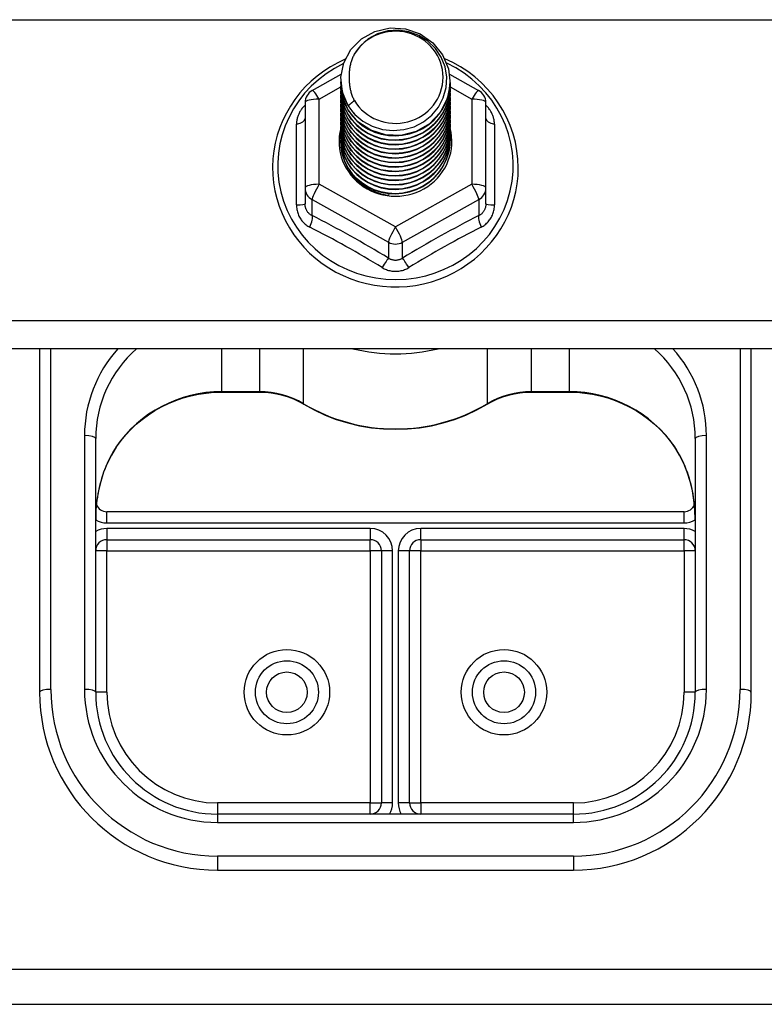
# Model space of a CAD drawing. Header units: inches. Extents: x 56.1 to 140.1, y 40.7 to 61.
# Tile 74 of 89: x 131.5 to 133.6, y 44.6 to 47.4. Entities that reach past the tile are written whole.
import ezdxf

# ---------------------------------------------------------------- set-up
doc = ezdxf.new("R2010")
doc.units = ezdxf.units.IN
doc.header["$MEASUREMENT"] = 0
doc.layers.add('Visible Edges(ANSI)', color=7, linetype='Continuous', lineweight=25)
doc.layers.add('Visible Tangent Edges(ANSI)', color=7, linetype='Continuous', lineweight=25)

msp = doc.modelspace()

# ---------------------------------------------------------------- linework, layer by layer
at = {"layer": 'Visible Edges(ANSI)'}
for p, q in [((132.329, 47.1861), (132.41, 47.2313)), ((132.7148, 47.2317), (132.7966, 47.1861)), ((132.4093, 47.2163), (132.4093, 47.2167)), ((132.4093, 47.2037), (132.4093, 47.2042)), ((132.7163, 47.21), (132.7163, 47.2104)), ((132.4093, 47.1912), (132.4093, 47.1916)), ((132.4093, 47.1787), (132.4093, 47.1791)), ((132.7163, 47.1975), (132.7163, 47.1979)), ((132.7163, 47.1849), (132.7163, 47.1853)), ((132.3089, 47.1517), (132.3089, 46.9121)), ((132.4093, 47.1661), (132.4093, 47.1665)), ((132.4093, 47.1536), (132.4093, 47.154)), ((132.7163, 47.1724), (132.7163, 47.1728)), ((132.7163, 47.1599), (132.7163, 47.1603)), ((132.8167, 46.9121), (132.8167, 47.1517)), ((132.4093, 47.1411), (132.4093, 47.1415)), ((132.4093, 47.1285), (132.4093, 47.1289)), ((132.7163, 47.1473), (132.7163, 47.1477)), ((132.7163, 47.1348), (132.7163, 47.1352)), ((132.7163, 47.1222), (132.7163, 47.1227)), ((132.4093, 47.116), (132.4093, 47.1164)), ((132.4093, 47.1034), (132.4093, 47.1038)), ((132.7163, 47.1097), (132.7163, 47.1101)), ((132.7163, 47.0972), (132.7163, 47.0976)), ((132.4093, 47.0909), (132.4093, 47.0913)), ((132.4093, 47.0784), (132.4093, 47.0788)), ((132.4093, 47.0658), (132.4093, 47.0662)), ((132.7163, 47.0846), (132.7163, 47.085)), ((132.7163, 47.0721), (132.7163, 47.0725)), ((132.4093, 47.0533), (132.4093, 47.0537)), ((132.4093, 47.0407), (132.4093, 47.0412)), ((132.7163, 47.0596), (132.7163, 47.06)), ((132.7163, 47.047), (132.7163, 47.0474)), ((132.3089, 46.9121), (132.3089, 46.8673)), ((132.8167, 46.8673), (132.8167, 46.9121)), ((132.5441, 46.8963), (132.5431, 46.8906)), ((138.5628, 46.4602), (98.9289, 46.4602)), ((131.5628, 46.4602), (131.5628, 45.4948)), ((133.5628, 45.4948), (133.5628, 46.4602)), ((132.0746, 46.3383), (132.1807, 46.3383)), ((132.9449, 46.3383), (133.051, 46.3383)), ((131.7203, 45.4948), (131.7203, 46.208)), ((133.4053, 46.208), (133.4053, 45.4948)), ((133.3738, 46.0022), (131.7518, 46.0022)), ((131.7518, 45.9234), (132.4919, 45.9234)), ((132.6337, 45.9234), (133.3738, 45.9234)), ((132.5234, 45.892), (132.5234, 45.1838)), ((132.6022, 45.1838), (132.6022, 45.892)), ((133.0628, 45.1523), (132.0628, 45.1523)), ((132.0628, 44.9948), (133.0628, 44.9948)), ((105.6878, 44.6179), (133.9378, 44.6179))]:
    msp.add_line(p, q, dxfattribs=at)
at = {"layer": 'Visible Edges(ANSI)', "flags": 128}
for points in [[(132.4302, 47.143), (132.4137, 47.1815), (132.4094, 47.223), (132.4175, 47.264), (132.4373, 47.301), (132.4673, 47.3312), (132.5051, 47.3519), (132.5475, 47.3615), (132.5911, 47.3591), (132.6325, 47.3449), (132.6682, 47.32), (132.6954, 47.2864), (132.7118, 47.2467), (132.7162, 47.2041), (132.7082, 47.162), (132.6884, 47.1237), (132.6584, 47.0924), (132.6207, 47.0705), (132.5783, 47.0598), (132.5346, 47.061), (132.4932, 47.074), (132.4575, 47.0977), (132.4303, 47.1302), (132.4138, 47.1688), (132.4094, 47.2102)], [(132.4488, 47.1183), (132.4715, 47.0995), (132.4977, 47.0853), (132.5263, 47.0764), (132.5561, 47.0732), (132.5861, 47.0758), (132.615, 47.0841), (132.6416, 47.0979), (132.6648, 47.1166), (132.6836, 47.1394), (132.6972, 47.1656), (132.7051, 47.1938), (132.7068, 47.223), (132.7022, 47.2519), (132.6916, 47.2793), (132.6753, 47.3039), (132.654, 47.3246), (132.6288, 47.3405), (132.6006, 47.3508), (132.5709, 47.3551), (132.541, 47.353), (132.5123, 47.3447), (132.4863, 47.3306), (132.4641, 47.3112), (132.447, 47.2876)], [(132.447, 47.2876), (132.4457, 47.2851), (132.4445, 47.2826), (132.4433, 47.28), (132.4422, 47.2774), (132.4412, 47.2748), (132.4402, 47.2721), (132.4392, 47.2695), (132.4384, 47.2668), (132.4376, 47.2641), (132.4368, 47.2614), (132.4361, 47.2587), (132.4355, 47.2559), (132.435, 47.2532), (132.4345, 47.2504), (132.4341, 47.2476), (132.4337, 47.2448), (132.4334, 47.2421), (132.4331, 47.2393), (132.433, 47.2365), (132.4329, 47.2337), (132.4328, 47.2309), (132.4328, 47.2281), (132.4329, 47.2253), (132.4331, 47.2224)], [(132.4214, 47.2737), (132.4006, 47.2638), (132.3806, 47.2527), (132.3614, 47.2402), (132.3431, 47.2265), (132.3258, 47.2117), (132.3095, 47.1958), (132.2944, 47.1788), (132.2804, 47.1609), (132.2678, 47.1421), (132.2564, 47.1225), (132.2464, 47.1022), (132.2379, 47.0814), (132.2308, 47.06), (132.2252, 47.0382), (132.2212, 47.016), (132.2186, 46.9937), (132.2177, 46.9712), (132.2182, 46.9487), (132.2204, 46.9264), (132.2241, 46.9042), (132.2293, 46.8823), (132.236, 46.8608), (132.2442, 46.8397), (132.2538, 46.8193), (132.2648, 46.7996), (132.2772, 46.7806), (132.2908, 46.7624), (132.3056, 46.7452), (132.3216, 46.729), (132.3387, 46.7139), (132.3568, 46.6999), (132.3758, 46.6872), (132.3956, 46.6757), (132.4162, 46.6655), (132.4374, 46.6567), (132.4591, 46.6492), (132.4814, 46.6432), (132.504, 46.6387), (132.5268, 46.6356), (132.5498, 46.634), (132.5729, 46.6339), (132.5959, 46.6353), (132.6188, 46.6382), (132.6414, 46.6426), (132.6637, 46.6484), (132.6856, 46.6557), (132.7068, 46.6643), (132.7275, 46.6743), (132.7474, 46.6857), (132.7665, 46.6983), (132.7847, 46.7121), (132.8019, 46.7271), (132.818, 46.7432), (132.833, 46.7602), (132.8468, 46.7783), (132.8593, 46.7972), (132.8705, 46.8168), (132.8803, 46.8372), (132.8887, 46.8581), (132.8956, 46.8796), (132.901, 46.9014), (132.9048, 46.9236), (132.9072, 46.946), (132.908, 46.9684)], [(132.908, 46.9684), (132.907, 46.9927), (132.9043, 47.0167), (132.8998, 47.0406), (132.8936, 47.064), (132.8856, 47.087), (132.8759, 47.1093), (132.8645, 47.1309), (132.8517, 47.1516), (132.8373, 47.1714), (132.8214, 47.19), (132.8042, 47.2076), (132.7858, 47.2238), (132.7662, 47.2388), (132.7456, 47.2523), (132.724, 47.2643), (132.7016, 47.2748)], [(132.4093, 47.2163), (132.4093, 47.2118), (132.4095, 47.2073), (132.4099, 47.2029), (132.4104, 47.1984), (132.411, 47.194), (132.4118, 47.1896), (132.4128, 47.1852), (132.4138, 47.1808), (132.415, 47.1765), (132.4164, 47.1722), (132.4179, 47.168), (132.4195, 47.1638), (132.4212, 47.1596), (132.4231, 47.1555), (132.4251, 47.1515), (132.4273, 47.1475), (132.4295, 47.1436), (132.4319, 47.1397), (132.4344, 47.136), (132.4371, 47.1323), (132.4398, 47.1286), (132.4427, 47.1251), (132.4457, 47.1217), (132.4488, 47.1183)], [(132.4093, 47.2037), (132.4106, 47.1846), (132.4145, 47.1658), (132.4209, 47.1477), (132.4298, 47.1306), (132.441, 47.1147), (132.4542, 47.1003), (132.4693, 47.0878), (132.486, 47.0773), (132.504, 47.0689), (132.5231, 47.0629), (132.5428, 47.0594), (132.5628, 47.0584), (132.5828, 47.0599), (132.6025, 47.064), (132.6216, 47.0705), (132.6396, 47.0793), (132.6563, 47.0904), (132.6714, 47.1035), (132.6846, 47.1183), (132.6958, 47.1347), (132.7047, 47.1524), (132.7111, 47.1711), (132.715, 47.1904), (132.7163, 47.21)], [(132.7162, 47.204), (132.7157, 47.1838), (132.7124, 47.1638), (132.7064, 47.1445), (132.6978, 47.1261), (132.6868, 47.109), (132.6735, 47.0935), (132.6583, 47.0798), (132.6413, 47.0682), (132.6229, 47.0589), (132.6035, 47.0521), (132.5833, 47.0479), (132.5627, 47.0463), (132.5422, 47.0474), (132.522, 47.0511), (132.5025, 47.0574), (132.4842, 47.0662), (132.4672, 47.0772), (132.452, 47.0904), (132.4387, 47.1054), (132.4277, 47.122), (132.4192, 47.1398), (132.4132, 47.1586), (132.4099, 47.178), (132.4094, 47.1977)], [(132.4331, 47.2224), (132.4329, 47.2196), (132.4329, 47.2168), (132.4329, 47.214), (132.4329, 47.2112), (132.433, 47.2084), (132.4332, 47.2056), (132.4335, 47.2028), (132.4338, 47.2001), (132.4342, 47.1973), (132.4346, 47.1945), (132.4351, 47.1918), (132.4357, 47.189), (132.4363, 47.1863), (132.437, 47.1835), (132.4378, 47.1808), (132.4386, 47.1781), (132.4395, 47.1755), (132.4404, 47.1728), (132.4414, 47.1702), (132.4425, 47.1675), (132.4436, 47.165), (132.4448, 47.1624), (132.446, 47.1599), (132.4473, 47.1573)], [(132.4093, 47.1912), (132.4106, 47.1721), (132.4145, 47.1533), (132.4209, 47.1352), (132.4298, 47.118), (132.441, 47.1021), (132.4542, 47.0878), (132.4693, 47.0752), (132.486, 47.0647), (132.504, 47.0564), (132.5231, 47.0504), (132.5428, 47.0469), (132.5628, 47.0459), (132.5828, 47.0474), (132.6025, 47.0514), (132.6216, 47.058), (132.6396, 47.0668), (132.6563, 47.0779), (132.6714, 47.0909), (132.6846, 47.1058), (132.6958, 47.1222), (132.7047, 47.1399), (132.7111, 47.1585), (132.715, 47.1778), (132.7163, 47.1975)], [(132.4093, 47.1787), (132.4106, 47.1595), (132.4145, 47.1408), (132.4209, 47.1226), (132.4298, 47.1055), (132.441, 47.0896), (132.4542, 47.0752), (132.4693, 47.0627), (132.486, 47.0522), (132.504, 47.0438), (132.5231, 47.0379), (132.5428, 47.0343), (132.5628, 47.0333), (132.5828, 47.0349), (132.6025, 47.0389), (132.6216, 47.0454), (132.6396, 47.0543), (132.6563, 47.0653), (132.6714, 47.0784), (132.6846, 47.0932), (132.6958, 47.1097), (132.7047, 47.1273), (132.7111, 47.146), (132.715, 47.1653), (132.7163, 47.1849)], [(132.7162, 47.1914), (132.7157, 47.1712), (132.7124, 47.1513), (132.7064, 47.132), (132.6978, 47.1136), (132.6868, 47.0965), (132.6735, 47.0809), (132.6583, 47.0673), (132.6413, 47.0557), (132.6229, 47.0464), (132.6035, 47.0396), (132.5833, 47.0353), (132.5627, 47.0337), (132.5422, 47.0348), (132.522, 47.0385), (132.5025, 47.0449), (132.4842, 47.0536), (132.4672, 47.0647), (132.452, 47.0778), (132.4387, 47.0928), (132.4277, 47.1094), (132.4192, 47.1273), (132.4132, 47.1461), (132.4099, 47.1655), (132.4094, 47.1851)], [(132.7162, 47.1789), (132.7157, 47.1587), (132.7124, 47.1388), (132.7064, 47.1194), (132.6978, 47.101), (132.6868, 47.0839), (132.6735, 47.0684), (132.6583, 47.0547), (132.6413, 47.0431), (132.6229, 47.0339), (132.6035, 47.027), (132.5833, 47.0228), (132.5627, 47.0212), (132.5422, 47.0223), (132.522, 47.026), (132.5025, 47.0323), (132.4842, 47.0411), (132.4672, 47.0521), (132.452, 47.0653), (132.4387, 47.0803), (132.4277, 47.0969), (132.4192, 47.1147), (132.4132, 47.1335), (132.4099, 47.153), (132.4094, 47.1726)], [(132.4093, 47.1661), (132.4106, 47.147), (132.4145, 47.1282), (132.4209, 47.1101), (132.4298, 47.0929), (132.441, 47.077), (132.4542, 47.0627), (132.4693, 47.0502), (132.486, 47.0396), (132.504, 47.0313), (132.5231, 47.0253), (132.5428, 47.0218), (132.5628, 47.0208), (132.5828, 47.0223), (132.6025, 47.0264), (132.6216, 47.0329), (132.6396, 47.0417), (132.6563, 47.0528), (132.6714, 47.0658), (132.6846, 47.0807), (132.6958, 47.0971), (132.7047, 47.1148), (132.7111, 47.1334), (132.715, 47.1528), (132.7163, 47.1724)], [(132.4093, 47.1536), (132.4106, 47.1345), (132.4145, 47.1157), (132.4209, 47.0976), (132.4298, 47.0804), (132.441, 47.0645), (132.4542, 47.0502), (132.4693, 47.0376), (132.486, 47.0271), (132.504, 47.0188), (132.5231, 47.0128), (132.5428, 47.0093), (132.5628, 47.0082), (132.5828, 47.0098), (132.6025, 47.0138), (132.6216, 47.0203), (132.6396, 47.0292), (132.6563, 47.0402), (132.6714, 47.0533), (132.6846, 47.0682), (132.6958, 47.0846), (132.7047, 47.1023), (132.7111, 47.1209), (132.715, 47.1402), (132.7163, 47.1599)], [(132.7162, 47.1663), (132.7157, 47.1461), (132.7124, 47.1262), (132.7064, 47.1069), (132.6978, 47.0885), (132.6868, 47.0714), (132.6735, 47.0559), (132.6583, 47.0422), (132.6413, 47.0306), (132.6229, 47.0213), (132.6035, 47.0145), (132.5833, 47.0103), (132.5627, 47.0087), (132.5422, 47.0097), (132.522, 47.0135), (132.5025, 47.0198), (132.4842, 47.0285), (132.4672, 47.0396), (132.452, 47.0528), (132.4387, 47.0678), (132.4277, 47.0844), (132.4192, 47.1022), (132.4132, 47.121), (132.4099, 47.1404), (132.4094, 47.1601)], [(132.7162, 47.1538), (132.7157, 47.1336), (132.7124, 47.1137), (132.7064, 47.0943), (132.6978, 47.076), (132.6868, 47.0589), (132.6735, 47.0433), (132.6583, 47.0296), (132.6413, 47.0181), (132.6229, 47.0088), (132.6035, 47.002), (132.5833, 46.9977), (132.5627, 46.9961), (132.5422, 46.9972), (132.522, 47.0009), (132.5025, 47.0072), (132.4842, 47.016), (132.4672, 47.0271), (132.452, 47.0402), (132.4387, 47.0552), (132.4277, 47.0718), (132.4192, 47.0897), (132.4132, 47.1085), (132.4099, 47.1279), (132.4094, 47.1475)], [(132.4473, 47.1573), (132.4466, 47.1567), (132.4459, 47.1561), (132.4452, 47.1555), (132.4444, 47.1549), (132.4437, 47.1543), (132.443, 47.1537), (132.4423, 47.1531), (132.4416, 47.1525), (132.4409, 47.1519), (132.4402, 47.1513), (132.4394, 47.1507), (132.4387, 47.1501), (132.438, 47.1495), (132.4373, 47.1489), (132.4366, 47.1483), (132.4359, 47.1477), (132.4352, 47.1471), (132.4344, 47.1466), (132.4337, 47.146), (132.433, 47.1454), (132.4323, 47.1448), (132.4316, 47.1442), (132.4309, 47.1436), (132.4302, 47.143)], [(132.4093, 47.1411), (132.4106, 47.1219), (132.4145, 47.1031), (132.4209, 47.085), (132.4298, 47.0679), (132.441, 47.052), (132.4542, 47.0376), (132.4693, 47.0251), (132.486, 47.0146), (132.504, 47.0062), (132.5231, 47.0002), (132.5428, 46.9967), (132.5628, 46.9957), (132.5828, 46.9972), (132.6025, 47.0013), (132.6216, 47.0078), (132.6396, 47.0166), (132.6563, 47.0277), (132.6714, 47.0408), (132.6846, 47.0556), (132.6958, 47.072), (132.7047, 47.0897), (132.7111, 47.1084), (132.715, 47.1277), (132.7163, 47.1473)], [(132.4093, 47.1285), (132.4106, 47.1094), (132.4145, 47.0906), (132.4209, 47.0725), (132.4298, 47.0553), (132.441, 47.0394), (132.4542, 47.0251), (132.4693, 47.0125), (132.486, 47.002), (132.504, 46.9937), (132.5231, 46.9877), (132.5428, 46.9842), (132.5628, 46.9832), (132.5828, 46.9847), (132.6025, 46.9888), (132.6216, 46.9953), (132.6396, 47.0041), (132.6563, 47.0152), (132.6714, 47.0282), (132.6846, 47.0431), (132.6958, 47.0595), (132.7047, 47.0772), (132.7111, 47.0958), (132.715, 47.1151), (132.7163, 47.1348)], [(132.4093, 47.116), (132.4106, 47.0969), (132.4145, 47.0781), (132.4209, 47.0599), (132.4298, 47.0428), (132.441, 47.0269), (132.4542, 47.0126), (132.4693, 47), (132.486, 46.9895), (132.504, 46.9812), (132.5231, 46.9752), (132.5428, 46.9716), (132.5628, 46.9706), (132.5828, 46.9722), (132.6025, 46.9762), (132.6216, 46.9827), (132.6396, 46.9916), (132.6563, 47.0026), (132.6714, 47.0157), (132.6846, 47.0306), (132.6958, 47.047), (132.7047, 47.0646), (132.7111, 47.0833), (132.715, 47.1026), (132.7163, 47.1222)], [(132.7162, 47.1413), (132.7157, 47.1211), (132.7124, 47.1011), (132.7064, 47.0818), (132.6978, 47.0634), (132.6868, 47.0463), (132.6735, 47.0308), (132.6583, 47.0171), (132.6413, 47.0055), (132.6229, 46.9962), (132.6035, 46.9894), (132.5833, 46.9852), (132.5627, 46.9836), (132.5422, 46.9847), (132.522, 46.9884), (132.5025, 46.9947), (132.4842, 47.0035), (132.4672, 47.0145), (132.452, 47.0277), (132.4387, 47.0427), (132.4277, 47.0593), (132.4192, 47.0771), (132.4132, 47.0959), (132.4099, 47.1153), (132.4094, 47.135)], [(132.7162, 47.1287), (132.7157, 47.1085), (132.7124, 47.0886), (132.7064, 47.0693), (132.6978, 47.0509), (132.6868, 47.0338), (132.6735, 47.0182), (132.6583, 47.0046), (132.6413, 46.993), (132.6229, 46.9837), (132.6035, 46.9769), (132.5833, 46.9726), (132.5627, 46.971), (132.5422, 46.9721), (132.522, 46.9759), (132.5025, 46.9822), (132.4842, 46.9909), (132.4672, 47.002), (132.452, 47.0151), (132.4387, 47.0302), (132.4277, 47.0467), (132.4192, 47.0646), (132.4132, 47.0834), (132.4099, 47.1028), (132.4094, 47.1224)], [(132.4093, 47.1034), (132.4106, 47.0843), (132.4145, 47.0655), (132.4209, 47.0474), (132.4298, 47.0302), (132.441, 47.0144), (132.4542, 47), (132.4693, 46.9875), (132.486, 46.9769), (132.504, 46.9686), (132.5231, 46.9626), (132.5428, 46.9591), (132.5628, 46.9581), (132.5828, 46.9596), (132.6025, 46.9637), (132.6216, 46.9702), (132.6396, 46.979), (132.6563, 46.9901), (132.6714, 47.0031), (132.6846, 47.018), (132.6958, 47.0344), (132.7047, 47.0521), (132.7111, 47.0708), (132.715, 47.0901), (132.7163, 47.1097)], [(132.4093, 47.0909), (132.4106, 47.0718), (132.4145, 47.053), (132.4209, 47.0349), (132.4298, 47.0177), (132.441, 47.0018), (132.4542, 46.9875), (132.4693, 46.9749), (132.486, 46.9644), (132.504, 46.9561), (132.5231, 46.9501), (132.5428, 46.9466), (132.5628, 46.9456), (132.5828, 46.9471), (132.6025, 46.9511), (132.6216, 46.9576), (132.6396, 46.9665), (132.6563, 46.9775), (132.6714, 46.9906), (132.6846, 47.0055), (132.6958, 47.0219), (132.7047, 47.0396), (132.7111, 47.0582), (132.715, 47.0775), (132.7163, 47.0972)], [(132.7162, 47.1162), (132.7157, 47.096), (132.7124, 47.0761), (132.7064, 47.0567), (132.6978, 47.0383), (132.6868, 47.0212), (132.6735, 47.0057), (132.6583, 46.992), (132.6413, 46.9805), (132.6229, 46.9712), (132.6035, 46.9643), (132.5833, 46.9601), (132.5627, 46.9585), (132.5422, 46.9596), (132.522, 46.9633), (132.5025, 46.9696), (132.4842, 46.9784), (132.4672, 46.9895), (132.452, 47.0026), (132.4387, 47.0176), (132.4277, 47.0342), (132.4192, 47.0521), (132.4132, 47.0709), (132.4099, 47.0903), (132.4094, 47.1099)], [(132.7162, 47.1036), (132.7157, 47.0835), (132.7124, 47.0635), (132.7064, 47.0442), (132.6978, 47.0258), (132.6868, 47.0087), (132.6735, 46.9932), (132.6583, 46.9795), (132.6413, 46.9679), (132.6229, 46.9586), (132.6035, 46.9518), (132.5833, 46.9476), (132.5627, 46.946), (132.5422, 46.947), (132.522, 46.9508), (132.5025, 46.9571), (132.4842, 46.9659), (132.4672, 46.9769), (132.452, 46.9901), (132.4387, 47.0051), (132.4277, 47.0217), (132.4192, 47.0395), (132.4132, 47.0583), (132.4099, 47.0777), (132.4094, 47.0974)], [(132.4093, 47.0784), (132.4106, 47.0592), (132.4145, 47.0405), (132.4209, 47.0223), (132.4298, 47.0052), (132.441, 46.9893), (132.4542, 46.9749), (132.4693, 46.9624), (132.486, 46.9519), (132.504, 46.9435), (132.5231, 46.9376), (132.5428, 46.934), (132.5628, 46.933), (132.5828, 46.9345), (132.6025, 46.9386), (132.6216, 46.9451), (132.6396, 46.954), (132.6563, 46.965), (132.6714, 46.9781), (132.6846, 46.9929), (132.6958, 47.0093), (132.7047, 47.027), (132.7111, 47.0457), (132.715, 47.065), (132.7163, 47.0846)], [(132.4093, 47.0658), (132.4106, 47.0467), (132.4145, 47.0279), (132.4209, 47.0098), (132.4298, 46.9926), (132.441, 46.9767), (132.4542, 46.9624), (132.4693, 46.9499), (132.486, 46.9393), (132.504, 46.931), (132.5231, 46.925), (132.5428, 46.9215), (132.5628, 46.9205), (132.5828, 46.922), (132.6025, 46.9261), (132.6216, 46.9326), (132.6396, 46.9414), (132.6563, 46.9525), (132.6714, 46.9655), (132.6846, 46.9804), (132.6958, 46.9968), (132.7047, 47.0145), (132.7111, 47.0331), (132.715, 47.0524), (132.7163, 47.0721)], [(132.7162, 47.0911), (132.7157, 47.0709), (132.7124, 47.051), (132.7064, 47.0316), (132.6978, 47.0133), (132.6868, 46.9962), (132.6735, 46.9806), (132.6583, 46.967), (132.6413, 46.9554), (132.6229, 46.9461), (132.6035, 46.9393), (132.5833, 46.935), (132.5627, 46.9334), (132.5422, 46.9345), (132.522, 46.9382), (132.5025, 46.9445), (132.4842, 46.9533), (132.4672, 46.9644), (132.452, 46.9775), (132.4387, 46.9925), (132.4277, 47.0091), (132.4192, 47.027), (132.4132, 47.0458), (132.4099, 47.0652), (132.4094, 47.0848)], [(132.7162, 47.0786), (132.7157, 47.0584), (132.7124, 47.0384), (132.7064, 47.0191), (132.6978, 47.0007), (132.6868, 46.9836), (132.6735, 46.9681), (132.6583, 46.9544), (132.6413, 46.9428), (132.6229, 46.9336), (132.6035, 46.9267), (132.5833, 46.9225), (132.5627, 46.9209), (132.5422, 46.922), (132.522, 46.9257), (132.5025, 46.932), (132.4842, 46.9408), (132.4672, 46.9518), (132.452, 46.965), (132.4387, 46.98), (132.4277, 46.9966), (132.4192, 47.0144), (132.4132, 47.0332), (132.4099, 47.0526), (132.4094, 47.0723)], [(132.7162, 47.066), (132.7157, 47.0458), (132.7124, 47.0259), (132.7064, 47.0066), (132.6978, 46.9882), (132.6868, 46.9711), (132.6735, 46.9556), (132.6583, 46.9419), (132.6413, 46.9303), (132.6229, 46.921), (132.6035, 46.9142), (132.5833, 46.9099), (132.5627, 46.9084), (132.5422, 46.9094), (132.522, 46.9132), (132.5025, 46.9195), (132.4842, 46.9282), (132.4672, 46.9393), (132.452, 46.9525), (132.4387, 46.9675), (132.4277, 46.984), (132.4192, 47.0019), (132.4132, 47.0207), (132.4099, 47.0401), (132.4094, 47.0598)], [(132.4093, 47.0533), (132.4106, 47.0342), (132.4145, 47.0154), (132.4209, 46.9972), (132.4298, 46.9801), (132.441, 46.9642), (132.4542, 46.9499), (132.4693, 46.9373), (132.486, 46.9268), (132.504, 46.9185), (132.5231, 46.9125), (132.5428, 46.9089), (132.5628, 46.9079), (132.5828, 46.9095), (132.6025, 46.9135), (132.6216, 46.92), (132.6396, 46.9289), (132.6563, 46.9399), (132.6714, 46.953), (132.6846, 46.9679), (132.6958, 46.9843), (132.7047, 47.0019), (132.7111, 47.0206), (132.715, 47.0399), (132.7163, 47.0596)], [(132.4093, 47.0407), (132.4106, 47.0216), (132.4145, 47.0028), (132.4209, 46.9847), (132.4298, 46.9676), (132.441, 46.9517), (132.4542, 46.9373), (132.4693, 46.9248), (132.486, 46.9142), (132.504, 46.9059), (132.5231, 46.8999), (132.5428, 46.8964), (132.5628, 46.8954), (132.5828, 46.8969), (132.6025, 46.901), (132.6216, 46.9075), (132.6396, 46.9163), (132.6563, 46.9274), (132.6714, 46.9405), (132.6846, 46.9553), (132.6958, 46.9717), (132.7047, 46.9894), (132.7111, 47.0081), (132.715, 47.0274), (132.7163, 47.047)], [(132.7162, 47.0535), (132.7157, 47.0333), (132.7124, 47.0134), (132.7064, 46.994), (132.6978, 46.9757), (132.6868, 46.9585), (132.6735, 46.943), (132.6583, 46.9293), (132.6413, 46.9178), (132.6229, 46.9085), (132.6035, 46.9017), (132.5833, 46.8974), (132.5627, 46.8958), (132.5422, 46.8969), (132.522, 46.9006), (132.5025, 46.9069), (132.4842, 46.9157), (132.4672, 46.9268), (132.452, 46.9399), (132.4387, 46.9549), (132.4277, 46.9715), (132.4192, 46.9894), (132.4132, 47.0082), (132.4099, 47.0276), (132.4094, 47.0472)], [(132.5431, 46.8906), (132.5361, 46.8918), (132.5293, 46.8932), (132.5225, 46.8949), (132.5159, 46.8969), (132.5093, 46.8992), (132.5029, 46.9017), (132.4965, 46.9046), (132.4903, 46.9077), (132.4843, 46.9111), (132.4784, 46.9147), (132.4727, 46.9186), (132.4672, 46.9228), (132.4619, 46.9271), (132.4568, 46.9317), (132.4519, 46.9365), (132.4473, 46.9415), (132.4429, 46.9468), (132.4387, 46.9522), (132.4348, 46.9578), (132.4312, 46.9635), (132.4279, 46.9694), (132.4248, 46.9755), (132.4221, 46.9816), (132.4196, 46.9879)], [(131.7779, 46.1834), (131.7904, 46.2007), (131.804, 46.2173), (131.8187, 46.233), (131.8344, 46.2479), (131.851, 46.2617), (131.8685, 46.2746), (131.8867, 46.2864), (131.9057, 46.297), (131.9253, 46.3066), (131.9456, 46.3149), (131.9663, 46.322), (131.9875, 46.3279), (132.0089, 46.3324), (132.0307, 46.3357), (132.0526, 46.3377), (132.0746, 46.3383)], [(132.1807, 46.3383), (132.1971, 46.3378), (132.2134, 46.3362), (132.2295, 46.3334), (132.2454, 46.3297), (132.2609, 46.3248), (132.2761, 46.319), (132.2908, 46.3121), (132.305, 46.3043)], [(132.8206, 46.3043), (132.8347, 46.3121), (132.8495, 46.319), (132.8647, 46.3248), (132.8802, 46.3297), (132.8961, 46.3334), (132.9122, 46.3362), (132.9285, 46.3378), (132.9449, 46.3383)], [(133.051, 46.3383), (133.073, 46.3377), (133.0949, 46.3357), (133.1167, 46.3324), (133.1381, 46.3279), (133.1593, 46.322), (133.18, 46.3149), (133.2002, 46.3066), (133.2199, 46.297), (133.2389, 46.2864), (133.2571, 46.2746), (133.2746, 46.2617), (133.2912, 46.2479), (133.3069, 46.233), (133.3216, 46.2173), (133.3352, 46.2007), (133.3477, 46.1834)], [(132.305, 46.3043), (132.3345, 46.2881), (132.3651, 46.2738), (132.3966, 46.2617), (132.4289, 46.2516), (132.4618, 46.2438), (132.4952, 46.2382), (132.5289, 46.2348), (132.5628, 46.2337), (132.5967, 46.2348), (132.6304, 46.2382), (132.6638, 46.2438), (132.6967, 46.2516), (132.729, 46.2617), (132.7605, 46.2738), (132.7911, 46.2881), (132.8206, 46.3043)], [(131.7779, 46.1834), (131.7709, 46.1726), (131.7644, 46.1613), (131.7526, 46.1376), (131.7426, 46.1128), (131.7346, 46.0872), (131.7283, 46.061), (131.7238, 46.0344), (131.7212, 46.0075), (131.7203, 45.9807)], [(133.4053, 45.9807), (133.4044, 46.0075), (133.4018, 46.0344), (133.3973, 46.061), (133.391, 46.0872), (133.383, 46.1128), (133.373, 46.1376), (133.3612, 46.1613), (133.3547, 46.1726), (133.3477, 46.1834)]]:
    msp.add_lwpolyline(points, dxfattribs=at)
at = {"layer": 'Visible Edges(ANSI)'}
for centre in [(132.2577, 45.4948), (132.8679, 45.4948)]:
    msp.add_circle(centre, 0.0886, dxfattribs=at)
for centre, radius, start, end in [((132.3482, 47.1517), 0.0394, 119.1745, 180), ((132.7774, 47.1517), 0.0394, 0, 60.8255), ((131.7518, 46.0337), 0.0315, 201.1481, 270), ((133.3738, 46.0337), 0.0315, 270, 338.8519), ((131.7518, 45.892), 0.0315, 90, 180), ((132.4919, 45.892), 0.0315, 0, 90), ((132.6337, 45.892), 0.0315, 90, 180), ((133.3738, 45.892), 0.0315, 0, 90), ((132.0628, 45.4948), 0.5, 180, 270), ((132.0628, 45.4948), 0.3425, 180, 270), ((133.0628, 45.4948), 0.3425, 270, 0), ((133.0628, 45.4948), 0.5, 270, 0), ((132.4919, 45.1838), 0.0315, 270, 0), ((132.6337, 45.1838), 0.0315, 180, 270)]:
    msp.add_arc(centre, radius, start, end, dxfattribs=at)
for centre, major_axis, start_param, end_param in [((132.5628, 47.2228), (0.1339, 0), 3.671471, 8.899926), ((132.5628, 47.2177), (0.1535, 0), 3.669461, 3.875388), ((132.5628, 47.042), (-0.1585, 0), 6.033204, 9.676411)]:
    msp.add_ellipse(centre, major_axis=major_axis, ratio=0.966998, start_param=start_param, end_param=end_param, dxfattribs=at)
at = {"layer": 'Visible Tangent Edges(ANSI)'}
for p, q in [((98.9289, 47.3848), (138.5628, 47.3848)), ((132.3482, 47.1617), (132.4093, 47.1959)), ((132.7163, 47.1958), (132.7774, 47.1617)), ((132.3482, 46.9222), (132.3482, 47.1617)), ((132.7774, 47.1617), (132.7774, 46.9222)), ((132.2846, 46.8644), (132.2846, 47.0916)), ((132.841, 47.0916), (132.841, 46.8644)), ((132.5628, 46.8024), (132.3482, 46.9222)), ((132.7774, 46.9222), (132.5628, 46.8024)), ((132.3285, 46.8792), (132.5431, 46.7594)), ((132.3285, 46.8343), (132.3285, 46.8792)), ((132.5825, 46.7594), (132.7971, 46.8792)), ((132.7971, 46.8792), (132.7971, 46.8343)), ((132.5431, 46.7594), (132.5431, 46.7145)), ((132.5825, 46.7145), (132.5825, 46.7594)), ((138.5628, 46.5386), (98.9289, 46.5386)), ((131.5943, 45.5028), (131.5943, 46.4602)), ((132.0746, 46.3394), (132.0746, 46.4602)), ((132.1807, 46.4602), (132.1807, 46.3394)), ((132.3046, 46.3054), (132.3046, 46.4602)), ((132.821, 46.4602), (132.821, 46.3054)), ((132.9449, 46.3394), (132.9449, 46.4602)), ((133.051, 46.4602), (133.051, 46.3394)), ((133.5313, 46.4602), (133.5313, 45.5028)), ((132.0746, 46.3394), (132.0746, 46.3383)), ((132.1807, 46.3394), (132.0746, 46.3394)), ((132.1807, 46.3394), (132.1807, 46.3383)), ((132.9449, 46.3394), (132.9449, 46.3383)), ((133.051, 46.3394), (132.9449, 46.3394)), ((133.051, 46.3394), (133.051, 46.3383)), ((131.6888, 46.216), (131.6888, 45.5028)), ((133.4368, 45.5028), (133.4368, 46.216)), ((131.7518, 45.9707), (131.7518, 46.0022)), ((133.3738, 45.9707), (133.3738, 46.0022)), ((131.7518, 45.9707), (133.3738, 45.9707)), ((132.4919, 45.9549), (131.7518, 45.9549)), ((131.7518, 45.9549), (131.7518, 45.9234)), ((132.4919, 45.9549), (132.4919, 45.9234)), ((132.6337, 45.9234), (132.6337, 45.9549)), ((133.3738, 45.9549), (132.6337, 45.9549)), ((133.3738, 45.9234), (133.3738, 45.9549)), ((131.7518, 45.9234), (131.7518, 45.892)), ((132.4919, 45.892), (132.4919, 45.9234)), ((132.6337, 45.9234), (132.6337, 45.892)), ((133.3738, 45.892), (133.3738, 45.9234)), ((131.7518, 45.892), (131.7203, 45.892)), ((131.7518, 45.892), (132.4919, 45.892)), ((131.7518, 45.4948), (131.7518, 45.892)), ((132.4919, 45.892), (132.4919, 45.1838)), ((132.5234, 45.892), (132.4919, 45.892)), ((132.5549, 45.892), (132.5234, 45.892)), ((132.5549, 45.1838), (132.5549, 45.892)), ((132.6022, 45.892), (132.5707, 45.892)), ((132.5707, 45.892), (132.5707, 45.1838)), ((132.6337, 45.892), (132.6022, 45.892)), ((132.6337, 45.892), (133.3738, 45.892)), ((132.6337, 45.1838), (132.6337, 45.892)), ((133.3738, 45.892), (133.3738, 45.4948)), ((133.4053, 45.892), (133.3738, 45.892)), ((131.7518, 45.4948), (131.7203, 45.4948)), ((133.4053, 45.4948), (133.3738, 45.4948)), ((132.4919, 45.1838), (132.0628, 45.1838)), ((132.0628, 45.1838), (132.0628, 45.1523)), ((132.4919, 45.1523), (132.4919, 45.1838)), ((132.4919, 45.1838), (132.5234, 45.1838)), ((132.5549, 45.1838), (132.5234, 45.1838)), ((132.6022, 45.1838), (132.5707, 45.1838)), ((132.6022, 45.1838), (132.6337, 45.1838)), ((133.0628, 45.1838), (132.6337, 45.1838)), ((132.6337, 45.1838), (132.6337, 45.1523)), ((133.0628, 45.1523), (133.0628, 45.1838)), ((132.0628, 45.1523), (132.0628, 45.1288)), ((132.0628, 45.1288), (133.0628, 45.1288)), ((133.0628, 45.1288), (133.0628, 45.1523)), ((133.0628, 45.0343), (132.0628, 45.0343)), ((132.0628, 45.0343), (132.0628, 44.9948)), ((133.0628, 45.0343), (133.0628, 44.9948)), ((105.6878, 44.7169), (133.9378, 44.7169))]:
    msp.add_line(p, q, dxfattribs=at)
at = {"layer": 'Visible Tangent Edges(ANSI)', "flags": 128}
for points in [[(132.3089, 47.1442), (132.307, 47.1425), (132.3052, 47.1406), (132.3034, 47.1387), (132.3017, 47.1368), (132.3001, 47.1348), (132.2986, 47.1328), (132.2971, 47.1307), (132.2957, 47.1285), (132.2944, 47.1264), (132.2932, 47.1242), (132.292, 47.122), (132.2909, 47.1197), (132.2899, 47.1174), (132.289, 47.1151), (132.2882, 47.1128), (132.2874, 47.1105), (132.2868, 47.1081), (132.2862, 47.1058), (132.2857, 47.1034), (132.2853, 47.101), (132.285, 47.0987), (132.2848, 47.0963), (132.2847, 47.0939), (132.2846, 47.0916)], [(132.841, 47.0916), (132.8409, 47.0939), (132.8408, 47.0963), (132.8406, 47.0987), (132.8403, 47.101), (132.8399, 47.1034), (132.8394, 47.1058), (132.8388, 47.1081), (132.8382, 47.1105), (132.8374, 47.1128), (132.8366, 47.1151), (132.8357, 47.1174), (132.8347, 47.1197), (132.8336, 47.122), (132.8324, 47.1242), (132.8312, 47.1264), (132.8299, 47.1285), (132.8285, 47.1307), (132.827, 47.1328), (132.8255, 47.1348), (132.8239, 47.1368), (132.8222, 47.1387), (132.8204, 47.1406), (132.8186, 47.1425), (132.8167, 47.1442)], [(132.2846, 46.8644), (132.2847, 46.8611), (132.2849, 46.8579), (132.2853, 46.8546), (132.2858, 46.8514), (132.2864, 46.8482), (132.2872, 46.8451), (132.2881, 46.8419), (132.2891, 46.8389), (132.2903, 46.8359), (132.2916, 46.833), (132.2931, 46.8301), (132.2947, 46.8273), (132.2964, 46.8246), (132.2982, 46.822), (132.3001, 46.8195), (132.3022, 46.8171), (132.3043, 46.8148), (132.3066, 46.8126), (132.3089, 46.8105), (132.3114, 46.8085), (132.3139, 46.8067), (132.3165, 46.8049), (132.3192, 46.8033), (132.322, 46.8018)], [(132.3285, 46.8343), (132.3271, 46.835), (132.3257, 46.8358), (132.3243, 46.8367), (132.323, 46.8376), (132.3217, 46.8386), (132.3204, 46.8396), (132.3192, 46.8408), (132.3181, 46.842), (132.317, 46.8432), (132.316, 46.8445), (132.315, 46.8459), (132.3141, 46.8473), (132.3133, 46.8488), (132.3126, 46.8503), (132.3119, 46.8519), (132.3112, 46.8535), (132.3107, 46.8551), (132.3102, 46.8568), (132.3098, 46.8585), (132.3095, 46.8602), (132.3092, 46.862), (132.309, 46.8637), (132.3089, 46.8655), (132.3089, 46.8673)], [(132.8167, 46.8673), (132.8167, 46.8655), (132.8166, 46.8637), (132.8164, 46.862), (132.8161, 46.8602), (132.8158, 46.8585), (132.8154, 46.8568), (132.8149, 46.8551), (132.8144, 46.8535), (132.8137, 46.8519), (132.813, 46.8503), (132.8123, 46.8488), (132.8114, 46.8473), (132.8106, 46.8459), (132.8096, 46.8445), (132.8086, 46.8432), (132.8075, 46.842), (132.8064, 46.8408), (132.8052, 46.8396), (132.8039, 46.8386), (132.8026, 46.8376), (132.8013, 46.8367), (132.7999, 46.8358), (132.7985, 46.835), (132.7971, 46.8343)], [(132.8036, 46.8018), (132.8064, 46.8033), (132.8091, 46.8049), (132.8117, 46.8067), (132.8142, 46.8085), (132.8167, 46.8105), (132.819, 46.8126), (132.8213, 46.8148), (132.8234, 46.8171), (132.8255, 46.8195), (132.8274, 46.822), (132.8292, 46.8246), (132.8309, 46.8273), (132.8325, 46.8301), (132.834, 46.833), (132.8353, 46.8359), (132.8365, 46.8389), (132.8375, 46.8419), (132.8384, 46.8451), (132.8392, 46.8482), (132.8398, 46.8514), (132.8403, 46.8546), (132.8407, 46.8579), (132.8409, 46.8611), (132.841, 46.8644)], [(132.5825, 46.7145), (132.581, 46.7136), (132.5795, 46.7127), (132.5779, 46.712), (132.5763, 46.7112), (132.5747, 46.7106), (132.573, 46.71), (132.5714, 46.7096), (132.5697, 46.7092), (132.568, 46.7089), (132.5663, 46.7087), (132.5645, 46.7085), (132.5628, 46.7085), (132.5611, 46.7085), (132.5594, 46.7087), (132.5576, 46.7089), (132.5559, 46.7092), (132.5543, 46.7096), (132.5526, 46.71), (132.5509, 46.7106), (132.5493, 46.7112), (132.5477, 46.7119), (132.5461, 46.7127), (132.5446, 46.7136), (132.5431, 46.7145)], [(132.5255, 46.6882), (132.5283, 46.6866), (132.5312, 46.6851), (132.5342, 46.6837), (132.5372, 46.6824), (132.5403, 46.6813), (132.5434, 46.6804), (132.5466, 46.6795), (132.5498, 46.6789), (132.553, 46.6783), (132.5563, 46.6779), (132.5596, 46.6777), (132.5628, 46.6777), (132.5661, 46.6777), (132.5694, 46.678), (132.5726, 46.6783), (132.5759, 46.6789), (132.5791, 46.6795), (132.5822, 46.6804), (132.5853, 46.6813), (132.5884, 46.6825), (132.5915, 46.6837), (132.5944, 46.6851), (132.5973, 46.6866), (132.6001, 46.6882)], [(131.7781, 46.1844), (131.7734, 46.1771), (131.7688, 46.1695), (131.7644, 46.1618), (131.7602, 46.1539), (131.7562, 46.1459), (131.7525, 46.1378), (131.7489, 46.1295), (131.7456, 46.1212), (131.7425, 46.1128), (131.7396, 46.1043), (131.7369, 46.0958), (131.7344, 46.0871), (131.7322, 46.0784), (131.7301, 46.0697), (131.7282, 46.0609), (131.7265, 46.052), (131.7251, 46.0432), (131.7238, 46.0343), (131.7227, 46.0253), (131.7218, 46.0164), (131.7211, 46.0075), (131.7207, 45.9985), (131.7204, 45.9896), (131.7203, 45.9807)], [(133.4053, 45.9807), (133.4052, 45.9896), (133.4049, 45.9985), (133.4044, 46.0075), (133.4038, 46.0164), (133.4029, 46.0253), (133.4018, 46.0343), (133.4005, 46.0432), (133.3991, 46.052), (133.3974, 46.0609), (133.3955, 46.0697), (133.3934, 46.0784), (133.3912, 46.0871), (133.3887, 46.0957), (133.386, 46.1043), (133.3831, 46.1128), (133.38, 46.1212), (133.3767, 46.1295), (133.3731, 46.1378), (133.3694, 46.1459), (133.3654, 46.1539), (133.3612, 46.1618), (133.3568, 46.1695), (133.3522, 46.1771), (133.3475, 46.1844)]]:
    msp.add_lwpolyline(points, dxfattribs=at)
at = {"layer": 'Visible Tangent Edges(ANSI)'}
for centre, radius in [((132.2577, 45.4948), 0.1201), ((132.8679, 45.4948), 0.1201), ((132.2577, 45.4948), 0.0571), ((132.8679, 45.4948), 0.0571)]:
    msp.add_circle(centre, radius, dxfattribs=at)
for centre, radius, start, end in [((131.7518, 46.0337), 0.063, 240, 270), ((133.3738, 46.0337), 0.063, 270, 300), ((131.7518, 45.892), 0.063, 90, 120), ((132.4919, 45.892), 0.063, 0, 90), ((132.6337, 45.892), 0.063, 90, 180), ((133.3738, 45.892), 0.063, 60, 90), ((132.0628, 45.5028), 0.4685, 180, 270), ((132.0628, 45.5028), 0.374, 180, 270), ((132.0628, 45.4948), 0.311, 180, 270), ((133.0628, 45.5028), 0.4685, 270, 0), ((133.0628, 45.5028), 0.374, 270, 0), ((133.0628, 45.4948), 0.311, 270, 0), ((132.4919, 45.1838), 0.063, 330, 0), ((132.6337, 45.1838), 0.063, 180, 210)]:
    msp.add_arc(centre, radius, start, end, dxfattribs=at)
for centre, major_axis, ratio, start_param, end_param in [((132.5628, 46.9744), (0.3308, 0), 0.966998, 2.028566, 7.403327), ((132.3482, 47.1517), (-0.0192, 0.0344), 0.127392, 4.936728, 6.283185), ((132.7774, 47.1517), (0.0192, 0.0344), 0.127392, 0, 1.346458), ((132.3482, 47.1517), (-0.0394, 0), 0.254784, 4.712389, 6.283185), ((132.7774, 47.1517), (0.0394, 0), 0.254784, 0, 1.570796), ((132.2695, 47.1069), (0.0394, 0), 0.420933, 5.107073, 6.283185), ((132.8561, 47.1069), (-0.0394, 0), 0.420933, 0, 1.176113), ((132.3482, 46.9121), (-0.0394, 0), 0.254784, 4.712389, 6.283185), ((132.3482, 46.9121), (-0.0394, 0), 0.966998, 0, 1.047198), ((132.3482, 46.9121), (-0.0192, -0.0344), 0.127392, 4.48805, 6.058847), ((132.7774, 46.9121), (0.0394, 0), 0.254784, 0, 1.570796), ((132.7774, 46.9121), (0.0192, -0.0344), 0.127392, 0.224339, 1.795135), ((132.7774, 46.9121), (0.0394, 0), 0.966998, 5.235988, 6.283185), ((132.2695, 46.8673), (0.0394, 0), 0.080687, 5.107073, 6.283185), ((132.8561, 46.8673), (-0.0394, 0), 0.080687, 0, 1.176113), ((132.3089, 46.8014), (0.0178, 0.0351), 0.295528, 4.874003, 6.050115), ((132.4358, 46.5978), (-0.6046, 0.361), 0.220649, 4.666525, 5.020223), ((132.6898, 46.5978), (-0.6046, -0.361), 0.220649, 4.404555, 4.758253), ((132.8167, 46.8014), (-0.0178, 0.0351), 0.295528, 0.23307, 1.409183), ((132.4237, 46.5775), (0.5734, -0.3423), 0.220649, 1.524932, 1.878631), ((132.5628, 46.7923), (-0.0192, -0.0344), 0.127392, 4.48805, 6.058847), ((132.5628, 46.7923), (0.0192, -0.0344), 0.127392, 0.224339, 1.795135), ((132.7019, 46.5775), (0.5734, 0.3423), 0.220649, 1.262962, 1.61666), ((132.5628, 46.7923), (0.0394, 0), 0.966998, 4.18879, 5.235988), ((132.5234, 46.6816), (0.0205, 0.0336), 0.044718, 0.222707, 1.398819), ((132.6022, 46.6816), (-0.0205, 0.0336), 0.044718, 4.884366, 6.060479), ((132.0746, 46.216), (-0.3858, 0), 0.966998, 5.569665, 6.283185), ((132.0746, 46.208), (-0.3543, 0), 0.966998, 5.455899, 6.283185), ((132.5628, 46.9218), (0.4921, 0), 0.966998, 4.466864, 4.957914), ((133.051, 46.208), (0.3543, 0), 0.966998, 0, 0.827287), ((133.051, 46.216), (0.3858, 0), 0.966998, 0, 0.71352), ((132.0746, 45.9968), (-0.3543, 0), 0.966998, 4.712389, 5.703682), ((132.1807, 46.111), (-0.2362, 0), 0.966998, 4.160149, 4.712389), ((132.9449, 46.111), (-0.2362, 0), 0.966998, 4.712389, 5.264629), ((133.051, 45.9968), (-0.3543, 0), 0.966998, 3.721096, 4.712389), ((132.3212, 46.3314), (-0.0161, -0.0271), 0.133659, 6.062525, 6.283185), ((132.5628, 46.7106), (-0.4921, 0), 0.966998, 1.018556, 2.123037), ((132.8044, 46.3314), (0.0161, -0.0271), 0.133659, 0, 0.220661), ((131.6888, 46.208), (0.0315, 0), 0.254784, 0, 1.570796), ((133.4368, 46.208), (-0.0315, 0), 0.254784, 4.712389, 6.283185), ((131.7518, 46.2011), (0.0261, -0.0177), 0.213186, 0, 0.143295), ((133.3738, 46.2011), (-0.0261, -0.0177), 0.213186, 6.139891, 6.283185), ((131.5943, 45.4948), (-0.0315, 0), 0.254784, 4.712389, 6.283185), ((131.6888, 45.4948), (0.0315, 0), 0.254784, 0, 1.570796), ((133.4368, 45.4948), (-0.0315, 0), 0.254784, 4.712389, 6.283185), ((133.5313, 45.4948), (0.0315, 0), 0.254784, 0, 1.570796)]:
    msp.add_ellipse(centre, major_axis=major_axis, ratio=ratio, start_param=start_param, end_param=end_param, dxfattribs=at)

doc.saveas('drawing.dxf')
